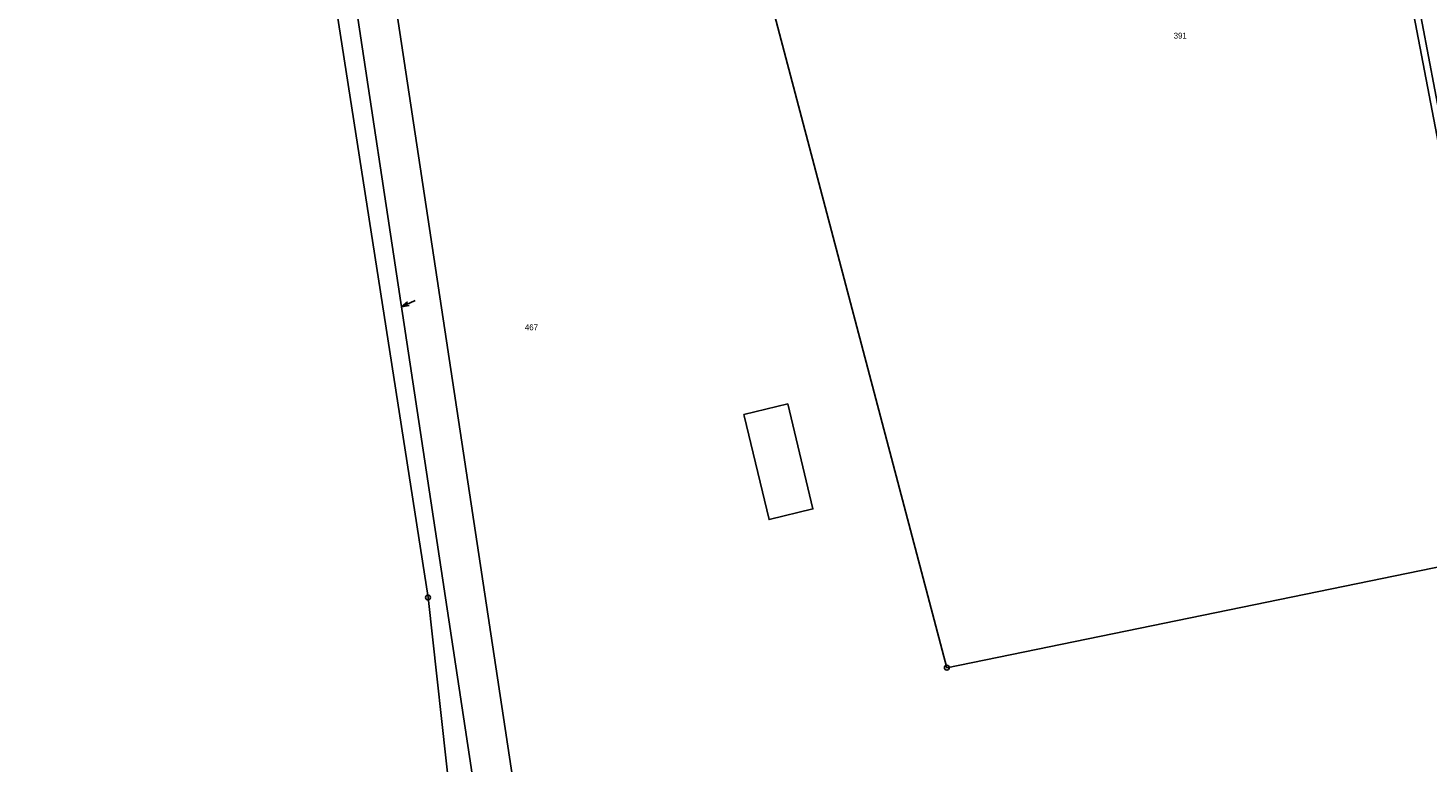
# Model space of a CAD drawing. Extents: x 2408905 to 4819478, y 5786105 to 11573663.
# Tile 9 of 39: x 2409625 to 2409767, y 5786674 to 5786749. Entities that reach past the tile are written whole.
import ezdxf

# ---------------------------------------------------------------- set-up
doc = ezdxf.new("R2010")
doc.units = 0
for name, color, linetype in [('K100-FLST_GRENZEN', 40, 'Continuous'), ('K105-FLST_NUMMERN', 40, 'Continuous'), ('K125-GEB_LINIEN', 40, 'Continuous')]:
    doc.layers.add(name, color=color, linetype=linetype)
doc.styles.add('SIMPLEX', font='CONTINUOUS')

# ---------------------------------------------------------------- blocks, each defined once
blk = doc.blocks.new('233')
at = {"layer": 'K105-FLST_NUMMERN', "color": 7}
for points in [[(2, 0.5, 0), (0, 0, 0), (2, -0.5, 0)], [(0, 0, 0), (4, 0, 0)]]:
    blk.add_polyline3d(points, dxfattribs=at)
blk = doc.blocks.new('GRENZSTEIN')
at = {"color": 7, "linetype": 'Continuous'}
blk.add_circle((0, 0), 0.75, dxfattribs=at)

msp = doc.modelspace()

# ---------------------------------------------------------------- linework, layer by layer
at = {"layer": 'K100-FLST_GRENZEN', "color": 250}
for points in [[(2409670.068, 5786649.853), (2409665.51, 5786691.135), (2409655.816, 5786753.432), (2409644.402, 5786826.88), (2409647.334, 5786827.257), (2409653.916, 5786828.103), (2409651.938, 5786841.712), (2409650.979, 5786848.312), (2409646.028, 5786882.378), (2409644.172, 5786895.149), (2409640.827, 5786918.908), (2409633.542, 5786970.621), (2409627.695, 5787033.257), (2409622.35, 5787094.631), (2409619.627, 5787166.065), (2409618.316, 5787169.68), (2409605.139, 5787176.459), (2409602.887, 5787177.618), (2409589.271, 5787266.559), (2409591.2, 5787266.837), (2409563.211, 5787451.131)], [(2409788.525, 5786673.584), (2409786.264, 5786685.54), (2409785.578, 5786689.164), (2409778.558, 5786698.174), (2409776.222, 5786696.895), (2409773.135, 5786695.204), (2409718.358, 5786683.98), (2409699.377, 5786755.899), (2409679.968, 5786829.44), (2409672.953, 5786829.058), (2409667.1, 5786828.756), (2409658.813, 5786828.346), (2409653.916, 5786828.103), (2409651.305, 5786823.634), (2409678.39, 5786644.582)], [(2409765.442, 5786752.943), (2409775.939, 5786698.186)], [(2409776.455, 5786698.717), (2409766.134, 5786753.051)]]:
    msp.add_lwpolyline(points, dxfattribs=at)
for points in [[(2409685.452, 5786829.066), (2409686.868, 5786828.342), (2409703.475, 5786829.308), (2409708.978, 5786829.321), (2409741.933, 5786830.506), (2409744.993, 5786830.27), (2409744.997, 5786829.843), (2409746.514, 5786827.711), (2409747.647, 5786825.143), (2409757.804, 5786789.8), (2409759.642, 5786785.313), (2409760.037, 5786783.348), (2409766.134, 5786753.051), (2409776.455, 5786698.717), (2409777.171, 5786697.414), (2409778.558, 5786698.174), (2409763.95, 5786776.715), (2409761.643, 5786784.682), (2409757.9, 5786797.604), (2409747.92, 5786832.927), (2409686, 5786829.75), (2409684.946, 5786829.695)], [(2409679.968, 5786829.44), (2409699.377, 5786755.899), (2409718.358, 5786683.98), (2409773.135, 5786695.204), (2409776.222, 5786696.895), (2409775.939, 5786698.186), (2409765.442, 5786752.943), (2409759.554, 5786782.947), (2409759.116, 5786785.179), (2409757.225, 5786789.631), (2409747.105, 5786824.951), (2409746.043, 5786827.521), (2409744.346, 5786829.561), (2409741.897, 5786830.086), (2409708.979, 5786828.865), (2409703.473, 5786828.675), (2409686.848, 5786828.073), (2409685.087, 5786828.686), (2409684.283, 5786829.661)], [(2409651.305, 5786823.634), (2409653.916, 5786828.103), (2409646.702, 5786827.176), (2409644.402, 5786826.88), (2409655.816, 5786753.432), (2409665.51, 5786691.135), (2409670.068, 5786649.853), (2409674.278, 5786645.82), (2409678.39, 5786644.582)]]:
    msp.add_lwpolyline(points, close=True, dxfattribs=at)
at = {"layer": 'K125-GEB_LINIEN', "color": 250}
msp.add_lwpolyline([(2409674.128, 5786645.963), (2409646.702, 5786827.176)], dxfattribs=at)
msp.add_lwpolyline([(2409697.706, 5786709.637), (2409700.257, 5786699.074), (2409704.713, 5786700.149), (2409702.155, 5786710.851), (2409697.68, 5786709.76)], close=True, dxfattribs=at)

# ---------------------------------------------------------------- block references
at = {"layer": 'K100-FLST_GRENZEN', "color": 250, "xscale": 0.333, "yscale": 0.333}
for p in [(2409665.51, 5786691.135), (2409718.358, 5786683.98)]:
    msp.add_blockref('GRENZSTEIN', p, dxfattribs=at)
at = {"layer": 'K105-FLST_NUMMERN', "color": 250, "xscale": 0.39, "yscale": 0.39, "rotation": 24.012}
msp.add_blockref('233', (2409662.791, 5786720.747), dxfattribs=at)

# ---------------------------------------------------------------- texts
at = {"layer": 'K105-FLST_NUMMERN', "color": 250, "linetype": 'Continuous', "style": 'SIMPLEX'}
for s, p in [('391', (2409741.461, 5786748.06, 50.009)), ('467', (2409675.374, 5786718.352, 50.009))]:
    msp.add_text(s, height=0.6, dxfattribs=at).set_placement(p)

doc.saveas('drawing.dxf')
